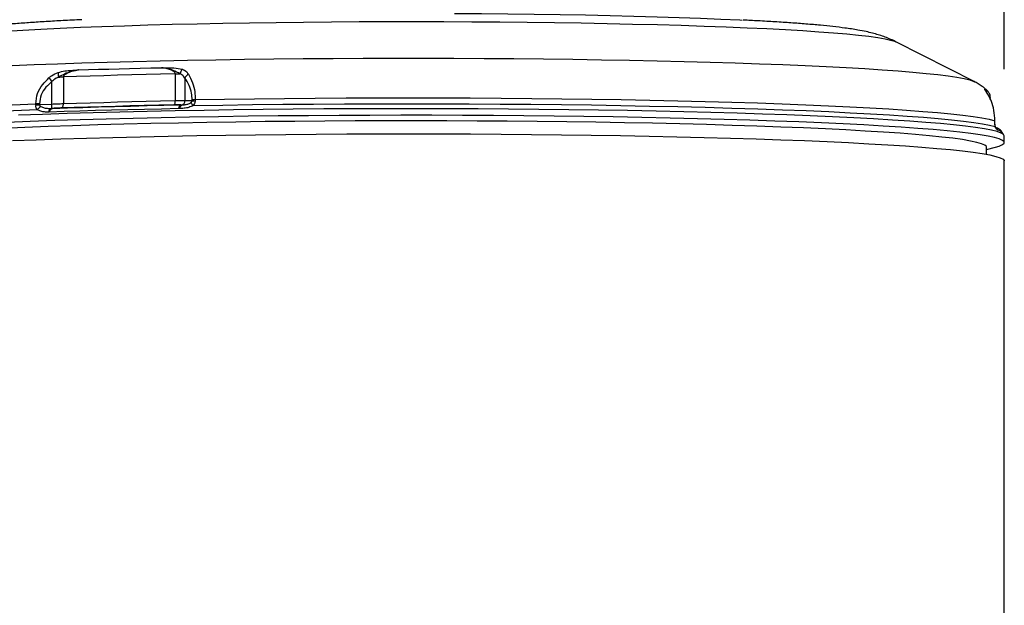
# Model space of a CAD drawing. Extents: x 0 to 8410, y 0 to 5940.
# Tile 49 of 158: x 1413 to 1628, y 3912 to 4039. Entities that reach past the tile are written whole.
import ezdxf

# ---------------------------------------------------------------- set-up
doc = ezdxf.new("R2010")
doc.units = 0
doc.header["$LTSCALE"] = 10
doc.layers.get('0').update_dxf_attribs({"linetype": 'CONTINUOUS'})
doc.styles.add('SLDTEXTSTYLE0', font='TXT', dxfattribs={"width": 0.605})
doc.dimstyles.new('SLDDIMSTYLE1', dxfattribs={"dimtxt": 50, "dimasz": 50, "dimexe": 0, "dimexo": 0.0625, "dimgap": 12.5, "dimtad": 1, "dimdec": 1, "dimrnd": 1e-09, "dimzin": 12, "dimtxsty": 'SLDTEXTSTYLE0', "dimsah": 1, "dimcen": 0.09, "dimazin": 3, "dimtfac": 1, "dimtofl": 0, "dimtmove": 0, "dimatfit": 3, "dimtolj": 1, "dimtzin": 12})

# ---------------------------------------------------------------- blocks, each defined once
blk = doc.blocks.new('_D_21')
at = {"color": 7, "linetype": 'CONTINUOUS'}
for p, q in [((617.65, 4028.63), (617.65, 4923.91)), ((1627.65, 4028.63), (1627.65, 4923.91)), ((1627.65, 4908.91), (617.65, 4908.91))]:
    blk.add_line(p, q, dxfattribs=at)
for points in [[(617.65, 4908.91), (667.65, 4901.41), (667.65, 4916.41)], [(1627.65, 4908.91), (1577.65, 4916.41), (1577.65, 4901.41)]]:
    blk.add_solid(points, dxfattribs=at)
at = {"color": 7, "linetype": 'CONTINUOUS', "insert": (1046.26, 4973.37), "char_height": 50, "attachment_point": 1, "style": 'SLDTEXTSTYLE0'}
blk.add_mtext('1010', dxfattribs=at)

msp = doc.modelspace()

# ---------------------------------------------------------------- linework, layer by layer
at = {"color": 7, "linetype": 'CONTINUOUS'}
for p, q in [((1621.188869, 4025.902082), (1604.0109, 4034.610321)), ((1621.151378, 4025.920679), (1621.188869, 4025.902082)), ((1623.832186, 4024.065306), (1623.867234, 4024.034788)), ((1625.595947, 4017.174055), (1625.595947, 4017.400791)), ((1625.599166, 4017.169048), (1625.597974, 4017.176201)), ((1625.715395, 4016.064455), (1625.668307, 4016.320993)), ((1627.263089, 4014.700939), (1627.247354, 4014.732649)), ((1627.648016, 4012.65793), (1627.648016, 4014.099886)), ((1623.798033, 4011.133482), (1625.746628, 4011.647512)), ((1623.798033, 4010.062982), (1623.798033, 4011.627485)), ((1627.648016, 3892.463734), (1627.648016, 4008.630564))]:
    msp.add_line(p, q, dxfattribs=at)
at = {"color": 8, "linetype": 'CONTINUOUS'}
for p, q in [((1422.333499, 4026.962091), (1422.333499, 4021.146108)), ((1446.747144, 4021.788885), (1446.747144, 4027.604868)), ((1448.83894, 4026.70293), (1448.83894, 4021.814634)), ((1419.804146, 4021.050026), (1419.804146, 4025.938322)), ((1416.27114, 4020.858337), (1416.27114, 4021.089126)), ((1417.082986, 4021.104147), (1417.082986, 4020.909597)), ((1417.082986, 4020.909597), (1419.804146, 4021.050026)), ((1447.934528, 4020.843555), (1448.09406, 4020.845463)), ((1448.83894, 4021.814634), (1450.405707, 4021.787216)), ((1450.405707, 4021.787216), (1450.405707, 4021.981766)), ((1451.095214, 4022.006323), (1451.095214, 4021.775295)), ((1419.225534, 4019.292166), (1419.034382, 4019.287159)), ((1419.773897, 4020.099689), (1419.968804, 4020.10708)), ((1447.681209, 4020.041515), (1447.458824, 4020.035793)), ((1625.577708, 4017.180492), (1625.577708, 4017.411281)), ((1625.577708, 4017.180492), (1625.584265, 4017.174055)), ((1626.259705, 4015.327026), (1626.228472, 4015.339662))]:
    msp.add_line(p, q, dxfattribs=at)
at = {"color": 7, "linetype": 'CONTINUOUS', "flags": 128}
for points in [[(1507.656118, 4040.805628), (1513.526788, 4040.770103), (1519.340356, 4040.718843), (1525.075962, 4040.651609), (1530.712923, 4040.568878), (1536.231002, 4040.470888), (1541.61038, 4040.357878), (1546.831688, 4040.230324), (1551.876148, 4040.088941), (1556.725641, 4039.933969), (1561.362734, 4039.765884), (1565.770736, 4039.58564), (1569.933792, 4039.393474), (1570.472797, 4039.366772)], [(1419.968804, 4020.10708), (1423.229595, 4020.216276), (1426.564296, 4020.320942), (1429.969599, 4020.420601), (1433.442106, 4020.515491), (1436.97842, 4020.605375), (1440.574964, 4020.690014), (1444.228222, 4020.769407), (1447.934528, 4020.843555)], [(1446.381291, 4020.831873), (1443.143209, 4020.764877), (1439.947268, 4020.693828), (1436.79591, 4020.618488), (1433.691611, 4020.539333), (1430.636724, 4020.456364), (1427.633663, 4020.369579), (1424.684694, 4020.278742), (1421.79217, 4020.184328)], [(1625.746628, 4011.647512), (1626.554152, 4011.890222), (1627.253851, 4012.19659), (1627.604207, 4012.503912), (1627.604207, 4012.811949), (1627.253851, 4013.11927), (1626.554152, 4013.425638), (1625.506898, 4013.729622), (1624.114951, 4014.030983), (1622.382095, 4014.328529), (1620.312979, 4014.621546), (1617.913177, 4014.909317), (1615.189155, 4015.190889), (1612.148275, 4015.465786), (1608.798733, 4015.733053), (1605.149528, 4015.992214), (1601.210525, 4016.242077), (1596.992334, 4016.482403), (1592.50631, 4016.712477), (1587.764581, 4016.931583), (1582.779905, 4017.139246), (1577.56575, 4017.334749), (1572.136124, 4017.517616), (1566.505721, 4017.68737), (1560.689678, 4017.843773), (1554.703673, 4017.98587), (1548.563858, 4018.113901), (1542.286804, 4018.226911), (1535.889407, 4018.32514), (1529.388895, 4018.40811), (1522.80282, 4018.475582), (1516.148945, 4018.52708), (1509.445181, 4018.563082), (1502.709647, 4018.583109), (1495.960435, 4018.586923), (1489.215782, 4018.575003), (1482.493868, 4018.547108), (1475.812783, 4018.503239), (1469.190588, 4018.443634), (1462.645104, 4018.368532), (1456.193974, 4018.277933), (1449.854603, 4018.172314), (1443.644067, 4018.051674), (1437.579116, 4017.91649), (1431.67611, 4017.76724), (1425.950965, 4017.604162), (1420.419058, 4017.427732), (1415.095379, 4017.238428), (1409.994235, 4017.036964)], [(1627.648016, 4014.099886), (1627.472778, 4014.407684), (1626.947602, 4014.714767), (1626.073798, 4015.019943), (1624.85381, 4015.322735), (1623.290857, 4015.622188), (1621.38926, 4015.917589), (1619.154026, 4016.208221), (1616.591265, 4016.493131), (1613.707831, 4016.771366), (1610.511532, 4017.042448), (1607.010981, 4017.3059), (1603.215595, 4017.560293), (1599.135628, 4017.805626), (1594.782045, 4018.040945), (1590.166619, 4018.265535), (1585.301807, 4018.47892), (1580.200663, 4018.680622), (1574.876984, 4018.869926), (1569.345077, 4019.046356), (1563.619932, 4019.209434), (1557.716926, 4019.358684), (1551.651975, 4019.493868), (1545.441439, 4019.614269), (1539.102068, 4019.720127), (1532.650938, 4019.810726), (1526.105454, 4019.885828), (1519.483259, 4019.945433), (1512.802174, 4019.989063), (1506.08026, 4020.017196), (1499.335607, 4020.029117), (1492.586394, 4020.025064), (1485.850861, 4020.005037), (1479.147097, 4019.969274), (1472.493222, 4019.917538), (1465.907147, 4019.850065), (1459.406634, 4019.767334), (1453.009238, 4019.669105), (1446.732184, 4019.555857), (1440.592369, 4019.428064), (1434.606364, 4019.285728), (1428.790321, 4019.129564), (1423.159917, 4018.95981), (1417.730292, 4018.776705), (1412.516137, 4018.581201)], [(1623.798033, 4011.627485), (1623.754045, 4011.779358), (1623.402556, 4012.082626), (1622.700592, 4012.384703), (1621.65009, 4012.684633), (1620.253941, 4012.981703), (1618.516078, 4013.274957), (1616.44133, 4013.563682), (1614.035478, 4013.846924), (1611.305257, 4014.123966), (1608.258238, 4014.394094), (1604.902913, 4014.656593), (1601.248672, 4014.910509), (1597.305646, 4015.155365), (1593.084892, 4015.390207), (1588.598122, 4015.614797), (1583.857855, 4015.828182), (1578.87732, 4016.029884), (1573.670378, 4016.219189), (1568.251541, 4016.395857), (1562.635919, 4016.559173), (1556.839188, 4016.708662), (1550.877472, 4016.844084), (1544.76737, 4016.964962), (1538.525959, 4017.07082), (1532.170614, 4017.161657), (1525.719037, 4017.237236), (1519.189229, 4017.296841), (1512.599369, 4017.340948), (1505.967846, 4017.368843), (1499.313136, 4017.381002), (1492.653807, 4017.376949), (1486.008366, 4017.356922), (1479.39538, 4017.320921), (1472.833266, 4017.268946), (1466.340324, 4017.201473), (1459.934612, 4017.118265), (1453.634044, 4017.019798), (1447.456142, 4016.906311), (1441.418131, 4016.778042), (1435.536852, 4016.635706), (1429.828664, 4016.479065), (1424.309512, 4016.309072), (1418.994775, 4016.125967), (1413.899263, 4015.930464), (1409.037163, 4015.722801)], [(1625.595947, 4017.400791), (1625.595888, 4017.401268), (1625.590881, 4017.406275), (1625.577708, 4017.411281)], [(1625.597139, 4017.072012), (1625.59708, 4017.071058), (1625.592252, 4017.063429), (1625.579199, 4017.055561)], [(1411.247899, 4013.061096), (1416.405996, 4013.259699), (1421.78311, 4013.445665), (1427.364727, 4013.618757), (1433.135798, 4013.778498), (1439.080795, 4013.924171), (1445.183715, 4014.055778), (1451.428016, 4014.172603), (1457.796951, 4014.274647), (1464.273324, 4014.361431), (1470.83964, 4014.432718), (1477.478256, 4014.48827), (1484.171232, 4014.528086), (1490.900537, 4014.552166), (1497.648021, 4014.560034)], [(1497.648021, 4014.560034), (1504.395505, 4014.552166), (1511.12481, 4014.528086), (1517.817786, 4014.48827), (1524.456402, 4014.432718), (1531.022718, 4014.361431), (1537.49909, 4014.274647), (1543.868025, 4014.172603), (1550.112327, 4014.055778), (1556.215247, 4013.924171), (1562.160244, 4013.778498), (1567.931315, 4013.618757), (1573.512932, 4013.445665), (1578.890046, 4013.259699), (1584.048142, 4013.061096), (1588.973304, 4012.850572), (1593.652269, 4012.628605), (1598.07243, 4012.395908), (1602.221867, 4012.153198), (1606.089374, 4011.900713), (1609.66458, 4011.639644), (1612.937769, 4011.37047), (1615.900179, 4011.093666), (1618.543794, 4010.810425), (1620.861491, 4010.521223), (1622.847041, 4010.227014), (1624.49505, 4009.928514), (1625.801166, 4009.626438), (1626.761755, 4009.321739), (1627.374252, 4009.015133), (1627.637049, 4008.707573), (1627.648016, 4008.630564)]]:
    msp.add_lwpolyline(points, dxfattribs=at)
at = {"color": 8, "linetype": 'CONTINUOUS', "flags": 128}
for points in [[(1409.826776, 4036.945392), (1413.473298, 4037.171652), (1417.399427, 4037.387897), (1421.592137, 4037.593414), (1426.037511, 4037.787487), (1430.720737, 4037.969639), (1435.626318, 4038.139393), (1440.737923, 4038.295795), (1446.038564, 4038.43837), (1451.510658, 4038.566877), (1457.135996, 4038.680841), (1462.89595, 4038.779785), (1468.771299, 4038.86347), (1474.742612, 4038.931658), (1480.790009, 4038.983871), (1486.893376, 4039.020111), (1493.032505, 4039.040377), (1499.186953, 4039.04443), (1505.336275, 4039.03227), (1511.460086, 4039.004137), (1517.538001, 4038.959791), (1523.549845, 4038.899471), (1529.475649, 4038.823654), (1535.295715, 4038.73234), (1540.990701, 4038.625767), (1546.541741, 4038.504412), (1551.930358, 4038.368751), (1557.138642, 4038.219263), (1562.149306, 4038.056185), (1566.945692, 4037.880232), (1571.511885, 4037.691881), (1575.832715, 4037.492086), (1579.893848, 4037.281086), (1583.681723, 4037.059833), (1587.183823, 4036.828806), (1590.388497, 4036.589195), (1593.285104, 4036.341478), (1595.864018, 4036.086609), (1598.116627, 4035.825302), (1600.035539, 4035.558512), (1601.614287, 4035.287191), (1602.847716, 4035.012056), (1603.731652, 4034.734299), (1604.0109, 4034.610321)], [(1411.113878, 4029.448559), (1415.966322, 4029.652883), (1421.05033, 4029.845287), (1426.351448, 4030.024816), (1431.854656, 4030.191471), (1437.544366, 4030.344297), (1443.404456, 4030.483295), (1449.418297, 4030.60775), (1455.56887, 4030.717422), (1461.838713, 4030.812075), (1468.210032, 4030.891229), (1474.664827, 4030.954887), (1481.184771, 4031.002809), (1487.751355, 4031.034757), (1494.346013, 4031.05097), (1500.950029, 4031.05097), (1507.544687, 4031.034757), (1514.111271, 4031.002809), (1520.631214, 4030.954887), (1527.08601, 4030.891229), (1533.457329, 4030.812075), (1539.727172, 4030.717422), (1545.877745, 4030.60775), (1551.891585, 4030.483295), (1557.751676, 4030.344297), (1563.441386, 4030.191471), (1568.944594, 4030.024816), (1574.245711, 4029.845287), (1579.329719, 4029.652883), (1584.182163, 4029.448559), (1588.789334, 4029.23279), (1593.138149, 4029.006054), (1597.216298, 4028.769304), (1601.01219, 4028.522779), (1604.515096, 4028.267433), (1607.71509, 4028.003742), (1610.603084, 4027.732899), (1613.170882, 4027.455379), (1615.411212, 4027.172138), (1617.317727, 4026.883652), (1618.885031, 4026.591112), (1620.108684, 4026.294996), (1620.9852, 4025.996496), (1621.151378, 4025.920679)], [(1425.613155, 4028.484632), (1427.780917, 4028.551866), (1429.978689, 4028.616955), (1432.205548, 4028.679897), (1434.460511, 4028.740694), (1436.742654, 4028.799345), (1439.050963, 4028.85585), (1441.384425, 4028.909971), (1443.742087, 4028.962185)], [(1446.747144, 4027.604868), (1443.532189, 4027.538349), (1440.359046, 4027.467539), (1437.23019, 4027.392914), (1434.148034, 4027.314474), (1431.114962, 4027.231981), (1428.133299, 4027.145674), (1425.2054, 4027.05579), (1422.333499, 4026.962091)], [(1451.095214, 4022.006323), (1457.492074, 4022.110035), (1463.999321, 4022.19825), (1470.599046, 4022.270729), (1477.273097, 4022.327473), (1484.003147, 4022.368242), (1490.770718, 4022.392799), (1497.557154, 4022.401144), (1504.343858, 4022.393276), (1511.112174, 4022.369196), (1517.843475, 4022.328903), (1524.519255, 4022.272636), (1531.121215, 4022.200395), (1537.631144, 4022.112419), (1544.031223, 4022.009184), (1550.303807, 4021.89069), (1556.431701, 4021.757414), (1562.398007, 4021.609833), (1568.186393, 4021.447946), (1573.780914, 4021.27247), (1579.166194, 4021.083881), (1584.32745, 4020.882894), (1589.250466, 4020.66951), (1593.921741, 4020.444919), (1598.328432, 4020.209362), (1602.458438, 4019.963552), (1606.300374, 4019.708206), (1609.843721, 4019.444038), (1613.078704, 4019.171764), (1615.99647, 4018.892338), (1618.588974, 4018.605997), (1620.849093, 4018.314173), (1622.770628, 4018.017103), (1624.348303, 4017.71598), (1625.577708, 4017.411281)], [(1623.588821, 4024.226), (1623.778721, 4024.10679), (1623.832186, 4024.065306)], [(1368.148019, 4016.494562), (1368.325969, 4016.803791), (1368.859341, 4017.112543), (1369.746646, 4017.419626), (1370.985469, 4017.724087), (1372.572397, 4018.025209), (1374.503066, 4018.32204), (1376.772156, 4018.613865), (1379.373481, 4018.899729), (1382.299831, 4019.179155), (1385.543188, 4019.451191), (1389.094641, 4019.71512), (1392.944446, 4019.970228), (1397.081991, 4020.215799), (1401.495924, 4020.451118), (1406.174114, 4020.67547), (1411.103686, 4020.888378), (1416.27114, 4021.089126)], [(1421.79217, 4020.184328), (1421.900203, 4020.210792), (1422.002753, 4020.270635), (1422.096332, 4020.361711), (1422.177693, 4020.480921), (1422.244062, 4020.623972), (1422.293177, 4020.786573), (1422.323337, 4020.962526), (1422.333499, 4021.146108)], [(1422.333499, 4021.146108), (1425.2054, 4021.239807), (1428.133299, 4021.329691), (1431.114962, 4021.415998), (1434.148034, 4021.498491), (1437.23019, 4021.577169), (1440.359046, 4021.651794), (1443.532189, 4021.722366), (1446.747144, 4021.788885)], [(1446.381291, 4020.831873), (1446.454307, 4020.857384), (1446.523627, 4020.916273), (1446.586867, 4021.006634), (1446.641853, 4021.125128), (1446.686705, 4021.267702), (1446.719905, 4021.429827), (1446.74029, 4021.605541), (1446.747144, 4021.788885)], [(1450.662067, 4020.721247), (1457.076689, 4020.826389), (1463.603725, 4020.915796), (1470.225086, 4020.989706), (1476.922413, 4021.047642), (1483.677169, 4021.089126), (1490.470608, 4021.114637), (1497.283926, 4021.123697), (1504.098287, 4021.116306), (1510.894736, 4021.092703), (1517.654529, 4021.052648), (1524.358859, 4020.99662), (1530.98922, 4020.924618), (1537.527194, 4020.836641), (1543.954691, 4020.733167), (1550.253888, 4020.614435), (1556.407353, 4020.480682), (1562.398007, 4020.332386), (1568.209311, 4020.169784), (1573.825111, 4019.993593), (1579.229852, 4019.804289), (1584.408601, 4019.60211), (1589.346995, 4019.387771), (1594.031324, 4019.161989), (1598.448625, 4018.925001), (1602.586647, 4018.677999), (1606.433978, 4018.421461), (1609.979918, 4018.155863), (1613.214632, 4017.882158), (1616.12918, 4017.601063), (1618.715485, 4017.31353), (1620.966395, 4017.020037), (1622.875651, 4016.721536), (1624.437948, 4016.418983), (1625.648996, 4016.113092)], [(1368.148049, 4015.213301), (1368.148019, 4015.216877), (1368.327399, 4015.527536), (1368.865063, 4015.83748), (1369.75952, 4016.145756), (1371.008267, 4016.451408), (1372.607862, 4016.753723), (1374.553879, 4017.051746), (1376.84091, 4017.344524), (1379.46265, 4017.63158), (1382.411798, 4017.911722), (1385.680219, 4018.184711), (1389.258822, 4018.449356), (1393.137714, 4018.704941), (1397.306164, 4018.950989), (1401.752581, 4019.186546), (1406.464686, 4019.411136), (1411.429396, 4019.624283), (1416.63297, 4019.825031)], [(1447.458824, 4020.035793), (1443.717053, 4019.96093), (1440.028866, 4019.880583), (1436.3979, 4019.795229), (1432.827761, 4019.70463), (1429.321995, 4019.608785), (1425.884118, 4019.508173), (1422.517499, 4019.402553), (1419.225534, 4019.292166)], [(1625.579199, 4017.055561), (1625.578483, 4017.101814), (1625.578126, 4017.128755), (1625.577828, 4017.161419), (1625.577828, 4017.161419), (1625.577768, 4017.173817), (1625.577768, 4017.176916), (1625.577708, 4017.178585), (1625.577708, 4017.1793), (1625.577708, 4017.179539), (1625.577708, 4017.179777), (1625.577708, 4017.180492)]]:
    msp.add_lwpolyline(points, dxfattribs=at)
at = {"color": 8, "linetype": 'CONTINUOUS'}
for centre, radius, start, end in [((1438.743611, 4040.959805), 24.173297, 215.95742293, 218.41903674), ((1423.864586, 4027.675647), 2.702069, 174.48535805, 195.91580847), ((1420.012398, 4096.532696), 69.609314, 271.0319838, 271.91086456), ((1445.442529, 4095.035975), 67.443727, 271.10838538, 272.00351696), ((1450.041445, 4027.177025), 2.287039, 139.92558518, 168.48744868), ((1450.688371, 4025.836934), 2.042143, 122.09568744, 154.90864686), ((1622.480134, 4023.059762), 1.395727, 29.98306203, 44.38152344), ((1417.154602, 3995.285863), 25.818383, 90.15892961, 91.96094694), ((1417.492188, 4020.86808), 1.221086, 180.45717376, 186.29831067), ((1418.052948, 4010.84948), 10.042654, 95.52594131, 100.17725018), ((1419.005288, 4017.817138), 3.107977, 120.61509884, 139.75593664), ((1404.806828, 4020.324125), 12.290111, 2.43117528, 2.73047095), ((1416.498493, 4020.679596), 3.326343, 349.95989552, 6.39386841), ((1448.360713, 4020.048612), 0.90198, 118.1965973, 180.81431409), ((1448.612991, 4020.070996), 0.932248, 123.82402957, 181.8122038), ((1447.893302, 4021.770593), 0.946662, 282.2436568, 2.66651524), ((1452.984324, 4023.256046), 3.437744, 213.6114342, 227.5056337), ((1449.1599, 4021.822416), 1.246305, 355.41747904, 358.38153806), ((1423.682715, 3764.54572), 258.561414, 83.91607021, 84.06851623), ((1451.317285, 4006.078939), 15.928932, 90.79880717, 93.28070315), ((1449.812844, 4021.803651), 1.282683, 353.15790244, 358.7332692), ((1420.077074, 4019.080961), 1.062884, 106.57317127, 168.81379587), ((1420.20736, 4019.143078), 0.993081, 103.89942637, 171.36574503), ((1625.046013, 4016.220597), 0.612491, 349.89106518, 7.90004282), ((1624.887649, 4014.7241), 1.475373, 24.65951345, 51.36559472), ((1624.914074, 4014.703569), 1.483044, 24.85922465, 52.54606496), ((1625.926002, 4013.654775), 1.705222, 39.205353, 78.71470569)]:
    msp.add_arc(centre, radius, start, end, dxfattribs=at)
at = {"color": 7, "linetype": 'CONTINUOUS'}
for points, knots in [([(1426.346233, 4039.440204), (1425.619525, 4039.406162), (1423.544478, 4039.308956), (1420.362986, 4039.1365), (1416.786664, 4038.921958), (1413.440563, 4038.694307), (1410.30713, 4038.451806), (1407.37716, 4038.190812), (1404.617157, 4037.903193), (1401.942403, 4037.569779), (1399.654339, 4037.214036), (1397.730714, 4036.834457), (1396.239129, 4036.47448), (1394.904028, 4036.09041), (1393.600105, 4035.636353), (1392.449442, 4035.181837), (1391.685129, 4034.797843), (1391.405841, 4034.657528)], [0, 0, 0, 0, 0.044536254, 0.1271691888, 0.2102890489, 0.294087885, 0.378871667, 0.465157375, 0.553906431, 0.64716036, 0.7504186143, 0.8181810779, 0.8695292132, 0.9115680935, 0.9480706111, 0.9810244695, 1, 1, 1, 1]), ([(1603.967717, 4034.626295), (1603.914554, 4034.655039), (1603.409657, 4034.928024), (1602.516437, 4035.306244), (1601.284977, 4035.79106), (1600.069549, 4036.186472), (1598.789581, 4036.543647), (1597.32774, 4036.884602), (1595.379292, 4037.259648), (1593.047057, 4037.612088), (1590.327105, 4037.942537), (1587.502863, 4038.230741), (1584.458451, 4038.495784), (1581.146164, 4038.745545), (1577.652957, 4038.975684), (1574.190848, 4039.17943), (1571.77887, 4039.301564), (1570.688864, 4039.356758)], [0, 0, 0, 0, 0.0036356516, 0.034528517, 0.0673726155, 0.1039256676, 0.1466155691, 0.1993255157, 0.2698093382, 0.3805924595, 0.4766032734, 0.5664212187, 0.6614122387, 0.7522751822, 0.8408599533, 0.9280824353, 1, 1, 1, 1]), ([(1623.773178, 4024.098684), (1623.615605, 4024.247761), (1623.143566, 4024.694349), (1622.372634, 4025.227205), (1621.611121, 4025.693856), (1621.197994, 4025.890767), (1621.038695, 4025.966694)], [0, 0, 0, 0, 0.1538497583, 0.4608858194, 0.7921220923, 1, 1, 1, 1]), ([(1624.246975, 4022.84651), (1624.241184, 4022.857851), (1624.10806, 4023.118573), (1623.904312, 4023.413787), (1623.71582, 4023.714221), (1623.695428, 4023.747664), (1623.689135, 4023.757984)], [0, 0, 0, 0, 0.02132889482, 0.4903260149, 0.84271379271, 1, 1, 1, 1]), ([(1624.628028, 4022.298624), (1624.611019, 4022.545162), (1624.574515, 4023.074305), (1624.208318, 4023.680904), (1623.917547, 4024.010786), (1623.764358, 4024.120187), (1623.737713, 4024.139215)], [0, 0, 0, 0, 0.2773001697, 0.5951666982, 0.9295856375, 1, 1, 1, 1]), ([(1625.577708, 4017.411281), (1625.534575, 4018.182591), (1625.449605, 4019.702022), (1624.888807, 4021.58476), (1624.395662, 4022.527653), (1624.164303, 4022.970011)], [0, 0, 0, 0, 0.3537148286, 0.6967955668, 1, 1, 1, 1]), ([(1625.577708, 4017.180492), (1625.578227, 4017.180333), (1625.584717, 4017.178342), (1625.595151, 4017.174754), (1625.592196, 4017.169951), (1625.590762, 4017.167618)], [0, 0, 0, 0, 0.0427469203, 0.5351018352, 1, 1, 1, 1]), ([(1625.597318, 4017.061045), (1625.597129, 4017.070975), (1625.596429, 4017.107767), (1625.596151, 4017.144704), (1625.595947, 4017.171671)], [0, 0, 0, 0, 0.26991552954, 1, 1, 1, 1]), ([(1625.653585, 4016.304781), (1625.650066, 4016.329534), (1625.632378, 4016.453971), (1625.608461, 4016.72366), (1625.59723, 4017.011236), (1625.596143, 4017.150603), (1625.596007, 4017.168094)], [0, 0, 0, 0, 0.1143951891, 0.5750894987, 0.9466713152, 1, 1, 1, 1]), ([(1625.809094, 4015.862276), (1625.810563, 4015.861595), (1625.816714, 4015.858742), (1625.743093, 4015.906569), (1625.717024, 4016.05517), (1625.715395, 4016.064455)], [0, 0, 0, 0, 0.2273075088, 0.9517217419, 1, 1, 1, 1]), ([(1627.188762, 4014.795591), (1627.131456, 4014.904763), (1626.966785, 4015.218466), (1626.590213, 4015.513965), (1626.202569, 4015.774877), (1625.896343, 4015.896203), (1625.76594, 4015.947868)], [0, 0, 0, 0, 0.1414728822, 0.4065215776, 0.7472741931, 1, 1, 1, 1]), ([(1627.440234, 4014.446546), (1627.38701, 4014.482276), (1627.320028, 4014.527243), (1627.268985, 4014.720392), (1627.2585, 4014.760067)], [0, 0, 0, 0, 0.7945897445, 1, 1, 1, 1])]:
    msp.add_open_spline(points, degree=3, knots=knots, dxfattribs=at)
at = {"color": 8, "linetype": 'CONTINUOUS'}
for points, knots in [([(1443.742087, 4028.962185), (1443.750779, 4028.962099), (1443.796074, 4028.961653), (1444.152343, 4028.962098), (1444.5176, 4028.958086), (1445.370894, 4028.949927), (1446.595736, 4028.970663), (1447.684881, 4028.764297), (1448.291381, 4028.64938)], [0, 0, 0, 0, 0.00559015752, 0.02912935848, 0.22918213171, 0.24014803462, 0.57686897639, 1, 1, 1, 1]), ([(1447.800418, 4027.633478), (1447.291247, 4027.906027), (1446.441363, 4028.360954), (1445.390957, 4028.662861), (1444.67209, 4028.814307), (1444.235053, 4028.889461), (1443.91203, 4028.938784), (1443.797536, 4028.954183), (1443.760276, 4028.959722), (1443.749553, 4028.961174), (1443.742087, 4028.962185)], [0, 0, 0, 0, 0.39569483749, 0.66047445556, 0.76112226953, 0.91301330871, 0.97329900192, 0.99233992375, 0.99466665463, 1, 1, 1, 1]), ([(1446.747144, 4027.604868), (1446.742983, 4027.648641), (1446.733412, 4027.749306), (1446.639634, 4027.922466), (1446.324944, 4028.2321), (1445.340072, 4028.669707), (1444.40633, 4028.840609), (1443.742087, 4028.962185)], [0, 0, 0, 0, 0.0322868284, 0.0742487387, 0.1498701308, 0.3952367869, 1, 1, 1, 1]), ([(1416.27114, 4021.089126), (1416.35982, 4021.864055), (1416.534505, 4023.390543), (1417.687263, 4025.319933), (1418.700883, 4026.303955), (1419.17645, 4026.765634)], [0, 0, 0, 0, 0.3537252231, 0.6967831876, 1, 1, 1, 1]), ([(1419.17645, 4026.765634), (1419.364529, 4026.920065), (1419.973583, 4027.420154), (1420.683992, 4027.724768), (1421.175023, 4027.935316)], [0, 0, 0, 0, 0.3088057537, 1, 1, 1, 1]), ([(1421.266099, 4026.934673), (1420.902677, 4026.754133), (1420.374673, 4026.491832), (1419.939723, 4026.069855), (1419.804146, 4025.938322)], [0, 0, 0, 0, 0.6882929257, 1, 1, 1, 1]), ([(1421.175023, 4027.935316), (1421.6664, 4028.06072), (1422.671558, 4028.317246), (1423.994934, 4028.375804), (1424.981295, 4028.447986), (1425.493307, 4028.477606), (1425.605019, 4028.484155), (1425.613155, 4028.484632)], [0, 0, 0, 0, 0.3166772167, 0.6477939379, 0.9232730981, 0.9944117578, 1, 1, 1, 1]), ([(1425.613155, 4028.484632), (1425.605099, 4028.483203), (1425.56837, 4028.47669), (1425.447727, 4028.454954), (1425.221099, 4028.41213), (1424.70446, 4028.307117), (1423.325074, 4027.998679), (1422.14722, 4027.390005), (1421.266099, 4026.934673)], [0, 0, 0, 0, 0.0053425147, 0.0243560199, 0.07999666, 0.1558593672, 0.3685211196, 1, 1, 1, 1]), ([(1425.613155, 4028.484632), (1425.121028, 4028.378895), (1424.216774, 4028.18461), (1423.166149, 4027.813366), (1422.585496, 4027.442685), (1422.399052, 4027.204301), (1422.341437, 4027.073674), (1422.335668, 4026.992572), (1422.333499, 4026.962091)], [0, 0, 0, 0, 0.4071031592, 0.7480279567, 0.89635154, 0.9403814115, 0.9775935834, 1, 1, 1, 1]), ([(1448.83894, 4026.70293), (1448.641643, 4026.977894), (1448.36323, 4027.365907), (1447.9274, 4027.573109), (1447.800418, 4027.633478)], [0, 0, 0, 0, 0.7086446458, 1, 1, 1, 1]), ([(1448.291381, 4028.64938), (1448.453796, 4028.579706), (1449.007313, 4028.342256), (1449.356548, 4027.887957), (1449.60331, 4027.566959)], [0, 0, 0, 0, 0.29342241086, 1, 1, 1, 1]), ([(1450.405707, 4021.981766), (1450.379525, 4022.464984), (1450.318768, 4023.58632), (1449.783263, 4025.285344), (1449.17414, 4026.19974), (1448.83894, 4026.70293)], [0, 0, 0, 0, 0.2540308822, 0.5894941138, 1, 1, 1, 1]), ([(1449.60331, 4027.566959), (1449.92373, 4026.968043), (1450.513447, 4025.865769), (1451.013581, 4023.877044), (1451.070464, 4022.573496), (1451.095214, 4022.006323)], [0, 0, 0, 0, 0.4019647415, 0.7397949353, 1, 1, 1, 1]), ([(1419.804146, 4025.938322), (1419.360076, 4025.546761), (1418.42567, 4024.722845), (1417.335668, 4023.083805), (1417.167435, 4021.765773), (1417.082986, 4021.104147)], [0, 0, 0, 0, 0.3108336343, 0.6540520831, 1, 1, 1, 1]), ([(1623.477658, 4024.03598), (1623.430199, 4024.126276), (1623.333117, 4024.310988), (1623.479379, 4024.254044), (1623.543889, 4024.241537), (1623.580627, 4024.229533), (1623.588265, 4024.226239), (1623.588821, 4024.226)], [0, 0, 0, 0, 0.3166729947, 0.6477934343, 0.9232736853, 0.9944179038, 1, 1, 1, 1]), ([(1624.164303, 4022.970011), (1624.075259, 4023.116617), (1623.786909, 4023.591366), (1623.604049, 4023.854266), (1623.477658, 4024.03598)], [0, 0, 0, 0, 0.3088084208, 1, 1, 1, 1]), ([(1623.588821, 4024.226), (1623.589418, 4024.225125), (1623.592143, 4024.221131), (1623.600847, 4024.208201), (1623.617348, 4024.182623), (1623.653871, 4024.111975), (1623.702244, 4024.035606), (1623.737204, 4023.807292), (1623.753151, 4023.703148)], [0, 0, 0, 0, 0.0097604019, 0.04454228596, 0.14627309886, 0.28501638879, 0.67386603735, 1, 1, 1, 1]), ([(1623.588821, 4024.226), (1623.633675, 4024.16867), (1623.697312, 4024.087335), (1623.750919, 4023.857891), (1623.76674, 4023.790171)], [0, 0, 0, 0, 0.7048516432, 1, 1, 1, 1]), ([(1416.27114, 4020.858337), (1416.376648, 4020.862878), (1416.620805, 4020.873387), (1416.915588, 4020.896482), (1417.082986, 4020.909597)], [0, 0, 0, 0, 0.4321321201, 1, 1, 1, 1]), ([(1416.27114, 4020.858337), (1416.273731, 4020.858417), (1416.306186, 4020.859411), (1416.407335, 4020.862555), (1416.532526, 4020.863515), (1416.633114, 4020.86289), (1416.666942, 4020.862306), (1416.691216, 4020.861904), (1416.73043, 4020.861337), (1416.779873, 4020.859993), (1416.86011, 4020.857946), (1416.961883, 4020.853567), (1417.044547, 4020.848164), (1417.085876, 4020.845463)], [0, 0, 0, 0, 0.01119732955, 0.14030237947, 0.42156590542, 0.49169779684, 0.50921093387, 0.54425186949, 0.57928585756, 0.64938531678, 0.71946808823, 0.85974257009, 1, 1, 1, 1]), ([(1416.63297, 4019.825031), (1416.543146, 4019.960692), (1416.367619, 4020.225786), (1416.307719, 4020.56735), (1416.278472, 4020.734121)], [0, 0, 0, 0, 0.5117438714, 1, 1, 1, 1]), ([(1417.085876, 4020.845463), (1417.097278, 4020.807467), (1417.118761, 4020.735879), (1417.229207, 4020.604535), (1417.340307, 4020.539786), (1417.422494, 4020.491888)], [0, 0, 0, 0, 0.2274079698, 0.4284683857, 1, 1, 1, 1]), ([(1417.422494, 4020.491888), (1417.662845, 4020.3876), (1418.155265, 4020.17394), (1418.949934, 4020.09087), (1419.500996, 4020.096768), (1419.773897, 4020.099689)], [0, 0, 0, 0, 0.3249218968, 0.6656823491, 1, 1, 1, 1]), ([(1419.804146, 4021.050026), (1420.154955, 4021.064311), (1421.062619, 4021.101271), (1421.850271, 4021.12906), (1422.333499, 4021.146108)], [0, 0, 0, 0, 0.3864957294, 1, 1, 1, 1]), ([(1421.79217, 4020.184328), (1421.406238, 4020.170145), (1420.834647, 4020.149139), (1420.181088, 4020.117392), (1419.968804, 4020.10708)], [0, 0, 0, 0, 0.6751883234, 1, 1, 1, 1]), ([(1447.934528, 4020.843555), (1447.677252, 4020.844803), (1447.22974, 4020.846973), (1446.634377, 4020.836377), (1446.381291, 4020.831873)], [0, 0, 0, 0, 0.5749042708, 1, 1, 1, 1]), ([(1446.747144, 4021.788885), (1447.063911, 4021.794842), (1447.883306, 4021.810251), (1448.475611, 4021.812968), (1448.83894, 4021.814634)], [0, 0, 0, 0, 0.3865862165, 1, 1, 1, 1]), ([(1450.662067, 4020.721247), (1450.346598, 4020.571341), (1449.70527, 4020.266593), (1448.673634, 4020.098194), (1448.003997, 4020.05995), (1447.681209, 4020.041515)], [0, 0, 0, 0, 0.33397683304, 0.67895408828, 1, 1, 1, 1]), ([(1448.09406, 4020.845463), (1448.317137, 4020.855639), (1448.767596, 4020.876189), (1449.479033, 4020.99872), (1449.910656, 4021.236832), (1450.121334, 4021.353056)], [0, 0, 0, 0, 0.33431174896, 0.67507461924, 1, 1, 1, 1]), ([(1450.121334, 4021.353056), (1450.189163, 4021.404843), (1450.284934, 4021.477962), (1450.376531, 4021.617098), (1450.394241, 4021.689996), (1450.40222, 4021.722843)], [0, 0, 0, 0, 0.5715001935, 0.8069256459, 1, 1, 1, 1]), ([(1450.40222, 4021.722843), (1450.427115, 4021.727333), (1450.476898, 4021.736311), (1450.547462, 4021.744561), (1450.607092, 4021.751147), (1450.645888, 4021.754403), (1450.67772, 4021.756937), (1450.697981, 4021.758517), (1450.726676, 4021.76079), (1450.81472, 4021.765699), (1450.93827, 4021.772423), (1451.053234, 4021.774211), (1451.092103, 4021.775215), (1451.095214, 4021.775295)], [0, 0, 0, 0, 0.1402881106, 0.2805380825, 0.3506401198, 0.4206927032, 0.4557626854, 0.4907861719, 0.5083174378, 0.5783739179, 0.8597011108, 0.9887718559, 1, 1, 1, 1]), ([(1450.405707, 4021.787216), (1450.514834, 4021.781324), (1450.706998, 4021.770948), (1450.978076, 4021.773984), (1451.095214, 4021.775295)], [0, 0, 0, 0, 0.5678838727, 1, 1, 1, 1]), ([(1451.086392, 4021.650841), (1451.051283, 4021.482375), (1450.979374, 4021.137336), (1450.76948, 4020.862099), (1450.662067, 4020.721247)], [0, 0, 0, 0, 0.4882530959, 1, 1, 1, 1]), ([(1419.034382, 4019.287159), (1418.76157, 4019.289772), (1418.195602, 4019.295194), (1417.39287, 4019.415977), (1416.883514, 4019.690164), (1416.63297, 4019.825031)], [0, 0, 0, 0, 0.32104785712, 0.66603579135, 1, 1, 1, 1]), ([(1625.648996, 4016.113092), (1625.631405, 4016.257254), (1625.597039, 4016.538899), (1625.58505, 4016.886085), (1625.579199, 4017.055561)], [0, 0, 0, 0, 0.511856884, 1, 1, 1, 1]), ([(1626.228472, 4015.339662), (1626.178474, 4015.367885), (1626.074753, 4015.426432), (1625.846022, 4015.62816), (1625.713958, 4015.953202), (1625.648996, 4016.113092)], [0, 0, 0, 0, 0.3210480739, 0.66602034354, 1, 1, 1, 1])]:
    msp.add_open_spline(points, degree=3, knots=knots, dxfattribs=at)

# ---------------------------------------------------------------- dimensions: what is measured, and where the dimension line sits
at = {"color": 7, "linetype": 'CONTINUOUS'}
dim = msp.add_linear_dim(base=(617.648021, 4908.914086), p1=(1627.648021, 4008.6305), p2=(617.648021, 4008.6305), dimstyle='SLDDIMSTYLE1', dxfattribs=at)
dim.commit()
dim.dimension.update_dxf_attribs({"geometry": '_D_21', "text_midpoint": (1122.648021, 4908.914086), "dimtype": 160})

doc.saveas('drawing.dxf')
